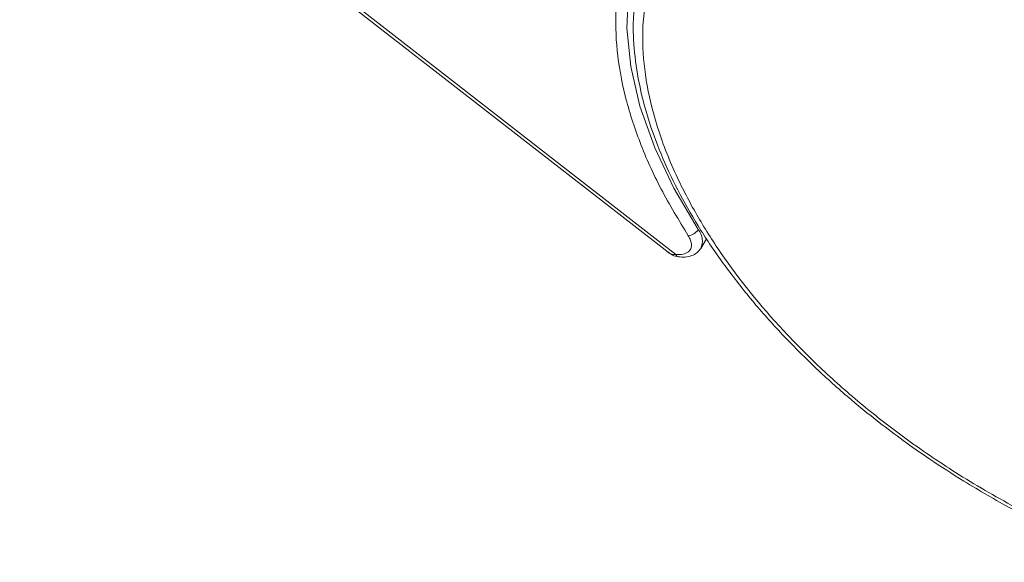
# Model space of a CAD drawing. Header units: millimetres. Extents: x 2854 to 4324, y 357 to 1390.
# Tile 23 of 45: x 3746 to 3788, y 1130 to 1153. Entities that reach past the tile are written whole.
import ezdxf

# ---------------------------------------------------------------- set-up
doc = ezdxf.new("R2010")
doc.units = ezdxf.units.MM

msp = doc.modelspace()

# ---------------------------------------------------------------- linework, layer by layer
at = {"color": 7, "linetype": 'Continuous', "lineweight": 15}
for p, q in [((3745.895, 1164.843), (3773.36, 1143.485)), ((3773.689, 1143.396), (3746.008, 1164.922)), ((3774.739, 1143.649), (3774.99, 1144.058))]:
    msp.add_line(p, q, dxfattribs=at)
at = {"color": 7, "linetype": 'Continuous', "lineweight": 15, "flags": 128}
for points in [[(3772.795, 1147.91), (3772.777, 1147.955), (3772.166, 1149.68), (3771.777, 1151.361), (3771.613, 1152.979), (3771.676, 1154.519), (3771.966, 1155.963), (3772.479, 1157.296), (3773.209, 1158.505), (3774.151, 1159.576), (3775.292, 1160.498), (3776.622, 1161.261), (3778.126, 1161.858), (3779.788, 1162.282), (3779.914, 1162.306)], [(3774.634, 1144.445), (3773.602, 1146.204), (3772.795, 1147.91)]]:
    msp.add_lwpolyline(points, dxfattribs=at)
at = {"color": 7, "linetype": 'Continuous', "lineweight": 15}
for centre, radius, start, end in [((3774.144, 1144.771), 0.588, 276.6293, 326.3972), ((3774.053, 1143.964), 0.755, 335.182, 39.6069), ((3773.825, 1143.43), 0.141, 193.8175, 257.8973)]:
    msp.add_arc(centre, radius, start, end, dxfattribs=at)
for points, knots in [([(3774.212, 1144.187), (3773.811, 1144.847), (3773.008, 1146.168), (3772.124, 1148.157), (3771.491, 1150.127), (3771.151, 1152.05), (3771.111, 1153.878), (3771.37, 1155.571), (3771.911, 1157.11), (3772.723, 1158.481), (3773.797, 1159.682), (3775.132, 1160.701), (3776.719, 1161.524), (3778.546, 1162.132), (3780.572, 1162.508), (3782.747, 1162.64), (3785.029, 1162.557), (3786.621, 1162.312), (3787.417, 1162.19)], [0, 0, 0, 0, 0.061652, 0.123307, 0.186435, 0.25, 0.313565, 0.376693, 0.438342, 0.5, 0.561649, 0.623307, 0.686435, 0.75, 0.813565, 0.876693, 0.938344, 1, 1, 1, 1]), ([(3792.905, 1130.52), (3792.074, 1130.842), (3790.387, 1131.495), (3787.857, 1132.757), (3785.542, 1134.118), (3783.482, 1135.523), (3781.68, 1136.913), (3779.98, 1138.397), (3777.88, 1140.481), (3776.086, 1142.667), (3774.66, 1144.874), (3773.702, 1146.669), (3772.927, 1148.579), (3772.423, 1150.546), (3772.235, 1152.394), (3772.352, 1154.133), (3772.787, 1155.767), (3773.497, 1157.15), (3774.398, 1158.285), (3775.415, 1159.196), (3776.618, 1159.969), (3778.459, 1160.797), (3780.606, 1161.299), (3782.975, 1161.461), (3785.008, 1161.414), (3787.301, 1161.139), (3789.817, 1160.61), (3791.502, 1160.067), (3792.332, 1159.8)], [0, 0, 0, 0, 0.038862, 0.078912, 0.1200677, 0.1522272, 0.1843815, 0.2172151, 0.2500433, 0.3156185, 0.347778, 0.3799323, 0.4210926, 0.4611415, 0.5, 0.5388632, 0.578912, 0.6200677, 0.6522272, 0.6843815, 0.7172151, 0.7500433, 0.8156185, 0.847778, 0.8799323, 0.9210926, 0.9611404, 1, 1, 1, 1]), ([(3771.967, 1154.207), (3771.934, 1153.928), (3771.849, 1153.199), (3771.914, 1151.951), (3772.137, 1150.487), (3772.54, 1148.987), (3773.11, 1147.467), (3773.84, 1145.938), (3774.723, 1144.413), (3775.748, 1142.906), (3776.902, 1141.431), (3778.167, 1140.006), (3779.511, 1138.656), (3780.889, 1137.413), (3782.157, 1136.376), (3783.332, 1135.49), (3784.522, 1134.65), (3785.396, 1134.097), (3785.879, 1133.79)], [0, 0, 0, 0, 0.043277, 0.113008, 0.182802, 0.252569, 0.322237, 0.391747, 0.461024, 0.529992, 0.598514, 0.666318, 0.732821, 0.796508, 0.855481, 0.897587, 0.943372, 1, 1, 1, 1]), ([(3774.212, 1144.187), (3774.249, 1144.121), (3774.324, 1143.986), (3774.356, 1143.794), (3774.327, 1143.624), (3774.253, 1143.543), (3774.216, 1143.504)], [0, 0, 0, 0, 0.245513, 0.5, 0.754487, 1, 1, 1, 1]), ([(3773.364, 1143.481), (3773.423, 1143.439), (3773.548, 1143.349), (3773.71, 1143.312), (3773.796, 1143.292)], [0, 0, 0, 0, 0.466092, 1, 1, 1, 1]), ([(3773.37, 1143.497), (3773.402, 1143.467), (3773.489, 1143.387), (3773.612, 1143.393), (3773.689, 1143.396)], [0, 0, 0, 0, 0.372605, 1, 1, 1, 1]), ([(3773.796, 1143.292), (3773.893, 1143.285), (3774.091, 1143.272), (3774.359, 1143.335), (3774.59, 1143.456), (3774.689, 1143.585), (3774.739, 1143.65)], [0, 0, 0, 0, 0.241548, 0.490234, 0.743855, 1, 1, 1, 1]), ([(3785.879, 1133.79), (3786.551, 1133.391), (3787.494, 1132.83), (3788.921, 1132.087), (3790.146, 1131.495), (3791.56, 1130.876), (3792.509, 1130.523), (3792.971, 1130.351)], [0, 0, 0, 0, 0.293197, 0.411137, 0.60651, 0.808378, 1, 1, 1, 1])]:
    msp.add_open_spline(points, degree=3, knots=knots, dxfattribs=at)
msp.add_open_spline([(3773.689, 1143.396), (3773.796, 1143.39), (3774.011, 1143.377), (3774.148, 1143.461), (3774.216, 1143.504)], degree=3, dxfattribs=at)

doc.saveas('drawing.dxf')
